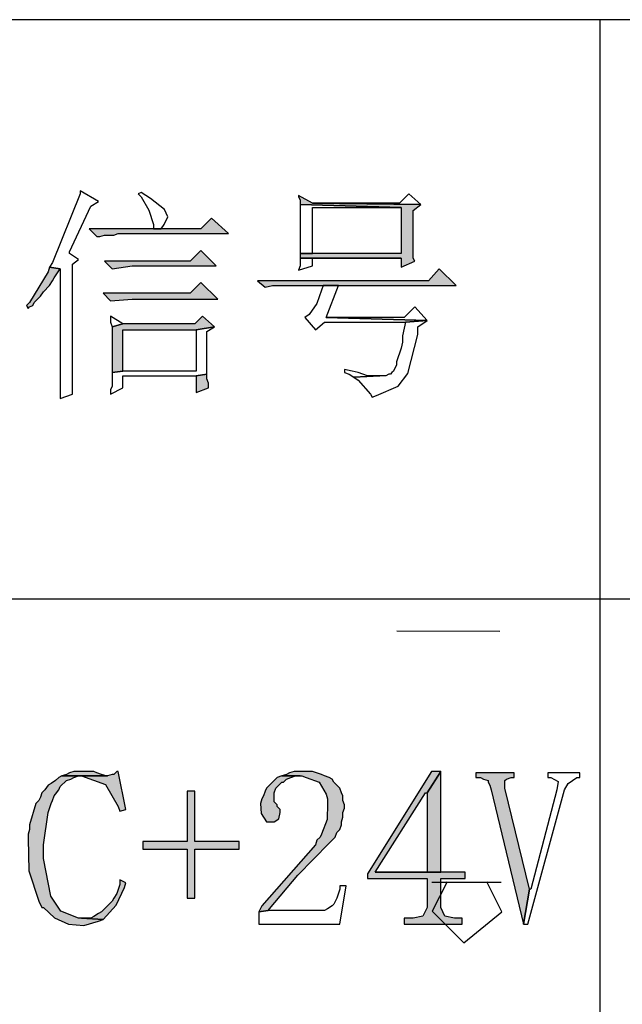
# Model space of a CAD drawing. Header units: millimetres. Extents: x 32176 to 34219, y 9943 to 11279.
# Tile 4 of 59: x 32403.09 to 32411.44, y 9959.21 to 9972.86. Entities that reach past the tile are written whole.
import ezdxf

# ---------------------------------------------------------------- set-up
doc = ezdxf.new("R2010")
doc.units = ezdxf.units.MM
doc.layers.add('Z_entity', color=7, linetype='Continuous')
doc.layers.add('Z_Mask_solid', color=7, linetype='Continuous')

msp = doc.modelspace()

# ---------------------------------------------------------------- hatches: boundary and pattern name
at = {"layer": 'Z_Mask_solid'}
for points in [[(32406.951, 9970.42), (32406.951, 9970.399), (32406.972, 9970.356), (32406.972, 9970.293), (32408.37, 9970.25), (32408.37, 9969.615), (32406.972, 9969.615), (32406.972, 9969.551), (32408.37, 9969.551), (32408.37, 9969.424), (32408.561, 9969.509), (32408.54, 9969.551), (32408.54, 9970.208), (32408.645, 9970.293), (32407.142, 9970.314)], [(32405.744, 9970.102), (32405.596, 9969.954), (32404.049, 9969.954), (32404.155, 9969.848), (32404.198, 9969.848), (32404.261, 9969.869), (32404.388, 9969.869), (32404.452, 9969.89), (32405.977, 9969.89)], [(32405.596, 9969.657), (32405.447, 9969.509), (32404.261, 9969.509), (32404.367, 9969.403), (32404.642, 9969.445), (32405.807, 9969.445)], [(32403.499, 9969.424), (32403.478, 9969.361), (32403.223, 9968.937), (32403.181, 9968.895), (32403.202, 9968.852), (32403.223, 9968.874), (32403.266, 9968.895), (32403.287, 9968.937), (32403.372, 9969.022), (32403.414, 9969.085), (32403.499, 9969.17), (32403.541, 9969.234), (32403.562, 9969.276), (32403.647, 9969.403)], [(32408.9, 9969.403), (32408.751, 9969.234), (32406.379, 9969.234), (32406.485, 9969.149), (32406.591, 9969.17), (32409.133, 9969.17)], [(32405.596, 9969.212), (32405.447, 9969.064), (32404.24, 9969.064), (32404.346, 9968.958), (32404.642, 9968.979), (32405.829, 9968.979)], [(32405.617, 9968.746), (32405.511, 9968.641), (32404.515, 9968.641), (32404.367, 9968.598), (32404.367, 9968.535), (32404.367, 9968.026), (32404.367, 9967.963), (32404.515, 9967.984), (32404.515, 9968.556), (32405.532, 9968.556), (32405.786, 9968.598)], [(32405.68, 9967.942), (32405.532, 9967.92), (32405.532, 9967.687), (32405.701, 9967.751), (32405.701, 9967.815), (32405.68, 9967.878)], [(32404.452, 9962.435), (32404.431, 9962.435), (32404.388, 9962.392), (32404.367, 9962.392), (32404.304, 9962.371), (32403.668, 9962.371), (32403.943, 9962.371), (32404.275, 9962.252), (32404.452, 9961.948), (32404.473, 9961.884), (32404.558, 9961.905)], [(32403.986, 9962.435), (32403.838, 9962.435), (32403.774, 9962.414), (32403.732, 9962.392), (32403.668, 9962.371), (32404.304, 9962.371), (32404.282, 9962.371), (32404.219, 9962.392), (32404.155, 9962.414), (32404.113, 9962.435), (32404.049, 9962.435)], [(32406.993, 9962.435), (32406.888, 9962.435), (32406.824, 9962.414), (32406.782, 9962.392), (32406.718, 9962.371), (32406.993, 9962.371), (32407.057, 9962.35), (32407.234, 9962.286), (32407.332, 9962.117), (32407.353, 9962.054), (32407.353, 9961.99), (32407.344, 9961.769), (32407.269, 9961.566), (32407.248, 9961.524), (32407.205, 9961.482), (32407.184, 9961.418), (32406.443, 9960.571), (32406.4, 9960.486), (32406.527, 9960.507), (32406.549, 9960.529), (32406.94, 9960.997), (32407.375, 9961.439), (32407.459, 9961.524), (32407.481, 9961.588), (32407.523, 9961.63), (32407.544, 9961.694), (32407.544, 9961.736), (32407.565, 9961.799), (32407.565, 9961.863), (32407.586, 9961.927), (32407.586, 9961.969), (32407.565, 9962.032), (32407.565, 9962.096), (32407.544, 9962.138), (32407.523, 9962.202), (32407.438, 9962.287), (32407.417, 9962.329), (32407.375, 9962.35), (32407.311, 9962.371), (32407.269, 9962.392), (32407.142, 9962.435), (32407.078, 9962.435)], [(32408.921, 9962.435), (32408.794, 9962.435), (32407.904, 9961.016), (32407.904, 9960.952), (32408.73, 9960.952), (32408.73, 9960.55), (32408.673, 9960.427), (32408.54, 9960.402), (32408.412, 9960.402), (32408.412, 9960.317), (32409.217, 9960.317), (32409.217, 9960.402), (32409.111, 9960.402), (32408.978, 9960.427), (32408.921, 9960.55), (32408.921, 9960.952), (32409.26, 9960.952), (32409.26, 9961.037), (32408.01, 9961.037), (32408.709, 9962.138), (32408.73, 9962.138)], [(32408.921, 9962.435), (32408.73, 9962.138), (32408.73, 9961.037), (32408.01, 9961.037), (32408.921, 9961.037)], [(32409.937, 9962.414), (32409.408, 9962.414), (32409.408, 9962.35), (32409.471, 9962.35), (32409.514, 9962.329), (32409.577, 9962.308), (32409.577, 9962.287), (32409.599, 9962.244), (32409.62, 9962.181), (32410.065, 9960.317), (32410.149, 9960.804), (32409.81, 9962.202), (32409.81, 9962.308), (32409.832, 9962.329), (32409.895, 9962.35), (32409.937, 9962.35)], [(32403.668, 9962.371), (32403.626, 9962.35), (32403.583, 9962.308), (32403.52, 9962.265), (32403.478, 9962.244), (32403.435, 9962.181), (32403.393, 9962.138), (32403.372, 9962.075), (32403.35, 9962.032), (32403.308, 9961.99), (32403.223, 9961.694), (32403.223, 9961.63), (32403.202, 9961.566), (32403.202, 9961.503), (32403.211, 9961.057), (32403.35, 9960.635), (32403.393, 9960.55), (32403.414, 9960.55), (32403.568, 9960.403), (32403.762, 9960.316), (32403.973, 9960.298), (32404.176, 9960.359), (32404.24, 9960.38), (32403.943, 9960.402), (32403.901, 9960.402), (32403.654, 9960.495), (32403.515, 9960.706), (32403.414, 9961.228), (32403.414, 9961.418), (32403.478, 9961.863), (32403.52, 9961.99), (32403.541, 9962.032), (32403.562, 9962.096), (32403.583, 9962.117), (32403.626, 9962.181), (32403.647, 9962.223), (32403.732, 9962.308), (32403.795, 9962.329), (32403.838, 9962.35), (32403.901, 9962.371), (32403.943, 9962.371)], [(32406.718, 9962.371), (32406.655, 9962.35), (32406.506, 9962.202), (32406.485, 9962.159), (32406.464, 9962.096), (32406.443, 9962.054), (32406.422, 9961.99), (32406.431, 9961.851), (32406.506, 9961.736), (32406.612, 9961.736), (32406.676, 9961.778), (32406.697, 9961.863), (32406.697, 9961.905), (32406.655, 9961.948), (32406.655, 9961.969), (32406.612, 9962.011), (32406.612, 9962.138), (32406.633, 9962.202), (32406.718, 9962.287), (32406.739, 9962.287), (32406.782, 9962.329), (32406.845, 9962.35), (32406.909, 9962.371), (32406.972, 9962.371)], [(32405.511, 9962.159), (32405.405, 9962.159), (32405.405, 9961.461), (32404.791, 9961.461), (32404.791, 9961.355), (32405.405, 9961.355), (32405.405, 9960.677), (32405.511, 9960.677), (32405.511, 9961.355), (32406.125, 9961.355), (32406.125, 9961.461), (32405.511, 9961.461)], [(32404.473, 9960.931), (32404.473, 9960.868), (32404.431, 9960.74), (32404.388, 9960.677), (32404.367, 9960.635), (32404.219, 9960.486), (32404.176, 9960.465), (32404.113, 9960.423), (32404.071, 9960.402), (32403.943, 9960.402), (32404.24, 9960.38), (32404.422, 9960.582), (32404.537, 9960.825), (32404.558, 9960.889)]]:
    msp.add_hatch(color=18, dxfattribs=at).paths.add_polyline_path(points)

# ---------------------------------------------------------------- linework, layer by layer
at = {"layer": 'Z_entity', "color": 7}
for p, q in [((32419.786, 9972.855), (32390.113, 9972.855)), ((32411.124, 9972.855), (32411.124, 9952.057)), ((32403.922, 9970.483), (32403.922, 9970.441)), ((32404.176, 9970.335), (32403.922, 9970.483)), ((32404.77, 9970.462), (32404.727, 9970.441)), ((32404.833, 9970.42), (32404.77, 9970.462)), ((32403.922, 9970.441), (32403.541, 9969.488)), ((32404.071, 9970.271), (32404.176, 9970.335)), ((32404.727, 9970.441), (32404.77, 9970.399)), ((32404.77, 9970.399), (32404.875, 9970.216)), ((32404.897, 9970.377), (32404.833, 9970.42)), ((32405.091, 9970.226), (32404.897, 9970.377)), ((32406.951, 9970.42), (32406.951, 9970.399)), ((32407.142, 9970.314), (32406.951, 9970.42)), ((32406.951, 9970.399), (32406.972, 9970.356)), ((32406.972, 9970.356), (32406.972, 9970.293)), ((32408.349, 9970.314), (32407.142, 9970.314)), ((32407.142, 9970.314), (32408.645, 9970.293)), ((32408.645, 9970.293), (32407.142, 9970.314)), ((32408.476, 9970.441), (32408.349, 9970.314)), ((32408.645, 9970.293), (32408.476, 9970.441)), ((32403.774, 9969.636), (32404.071, 9970.271)), ((32404.875, 9970.216), (32404.939, 9970.017)), ((32405.137, 9970.123), (32405.091, 9970.226)), ((32406.972, 9970.293), (32408.37, 9970.25)), ((32406.972, 9970.293), (32406.972, 9970.229)), ((32408.37, 9970.25), (32406.972, 9970.293)), ((32406.972, 9970.229), (32406.972, 9969.678)), ((32407.142, 9969.615), (32407.142, 9970.25)), ((32407.142, 9970.25), (32408.37, 9970.25)), ((32408.37, 9970.25), (32408.37, 9969.615)), ((32408.54, 9970.208), (32408.645, 9970.293)), ((32408.54, 9969.551), (32408.54, 9970.208)), ((32405.087, 9970.017), (32405.137, 9970.123)), ((32405.744, 9970.102), (32405.596, 9969.954)), ((32405.977, 9969.89), (32405.744, 9970.102)), ((32405.596, 9969.954), (32404.049, 9969.954)), ((32404.049, 9969.954), (32404.155, 9969.848)), ((32404.939, 9970.017), (32404.939, 9969.954)), ((32404.939, 9969.954), (32405.045, 9969.954)), ((32405.045, 9969.954), (32405.087, 9970.017)), ((32404.155, 9969.848), (32404.198, 9969.848)), ((32404.198, 9969.848), (32404.261, 9969.869)), ((32404.261, 9969.869), (32404.388, 9969.869)), ((32404.388, 9969.869), (32404.452, 9969.89)), ((32404.452, 9969.89), (32405.977, 9969.89)), ((32403.774, 9969.615), (32403.774, 9969.636)), ((32405.596, 9969.657), (32405.447, 9969.509)), ((32405.807, 9969.445), (32405.596, 9969.657)), ((32406.972, 9969.678), (32406.972, 9969.615)), ((32403.901, 9969.53), (32403.774, 9969.615)), ((32403.816, 9969.467), (32403.901, 9969.53)), ((32405.447, 9969.509), (32404.261, 9969.509)), ((32404.261, 9969.509), (32404.367, 9969.403)), ((32408.37, 9969.615), (32406.972, 9969.615)), ((32406.972, 9969.615), (32406.972, 9969.551)), ((32406.972, 9969.615), (32407.142, 9969.615)), ((32406.972, 9969.551), (32408.37, 9969.551)), ((32406.972, 9969.551), (32406.972, 9969.445)), ((32408.37, 9969.551), (32406.972, 9969.551)), ((32407.142, 9969.445), (32407.142, 9969.551)), ((32407.142, 9969.551), (32408.37, 9969.551)), ((32408.37, 9969.551), (32408.37, 9969.424)), ((32408.37, 9969.424), (32408.561, 9969.509)), ((32408.561, 9969.509), (32408.54, 9969.551)), ((32403.478, 9969.361), (32403.223, 9968.937)), ((32403.499, 9969.424), (32403.478, 9969.361)), ((32403.541, 9969.488), (32403.499, 9969.424)), ((32403.499, 9969.424), (32403.647, 9969.403)), ((32403.647, 9969.403), (32403.499, 9969.424)), ((32403.562, 9969.276), (32403.647, 9969.403)), ((32403.647, 9969.403), (32403.647, 9968.026)), ((32403.816, 9967.666), (32403.816, 9969.467)), ((32404.367, 9969.403), (32404.642, 9969.445)), ((32404.642, 9969.445), (32405.807, 9969.445)), ((32406.972, 9969.445), (32406.951, 9969.382)), ((32406.951, 9969.382), (32407.142, 9969.445)), ((32408.9, 9969.403), (32408.751, 9969.234)), ((32409.133, 9969.17), (32408.9, 9969.403)), ((32403.499, 9969.17), (32403.541, 9969.234)), ((32403.541, 9969.234), (32403.562, 9969.276)), ((32408.751, 9969.234), (32406.379, 9969.234)), ((32406.379, 9969.234), (32406.485, 9969.149)), ((32403.372, 9969.022), (32403.414, 9969.085)), ((32403.414, 9969.085), (32403.499, 9969.17)), ((32405.596, 9969.212), (32405.447, 9969.064)), ((32405.829, 9968.979), (32405.596, 9969.212)), ((32406.485, 9969.149), (32406.591, 9969.17)), ((32406.591, 9969.17), (32409.133, 9969.17)), ((32407.269, 9969.107), (32407.203, 9968.923)), ((32407.29, 9969.17), (32407.269, 9969.107)), ((32407.502, 9969.17), (32407.29, 9969.17)), ((32407.332, 9968.725), (32407.502, 9969.17)), ((32403.287, 9968.937), (32403.372, 9969.022)), ((32405.447, 9969.064), (32404.24, 9969.064)), ((32404.24, 9969.064), (32404.346, 9968.958)), ((32404.346, 9968.958), (32404.642, 9968.979)), ((32404.642, 9968.979), (32405.829, 9968.979)), ((32403.223, 9968.937), (32403.181, 9968.895)), ((32403.181, 9968.895), (32403.202, 9968.852)), ((32403.202, 9968.852), (32403.223, 9968.874)), ((32403.223, 9968.874), (32403.266, 9968.895)), ((32403.266, 9968.895), (32403.287, 9968.937)), ((32407.203, 9968.923), (32407.099, 9968.768)), ((32408.561, 9968.874), (32408.412, 9968.725)), ((32408.73, 9968.683), (32408.561, 9968.874)), ((32404.346, 9968.746), (32404.346, 9968.662)), ((32404.515, 9968.641), (32404.346, 9968.746)), ((32405.617, 9968.746), (32405.511, 9968.641)), ((32405.786, 9968.598), (32405.617, 9968.746)), ((32407.099, 9968.768), (32407.036, 9968.725)), ((32407.036, 9968.725), (32407.184, 9968.556)), ((32408.73, 9968.683), (32407.332, 9968.725)), ((32408.412, 9968.725), (32407.332, 9968.725)), ((32407.332, 9968.725), (32408.73, 9968.683)), ((32408.434, 9968.662), (32408.73, 9968.683)), ((32408.73, 9968.683), (32408.434, 9968.662)), ((32408.603, 9968.598), (32408.73, 9968.683)), ((32404.346, 9968.662), (32404.367, 9968.598)), ((32404.515, 9968.641), (32404.367, 9968.598)), ((32404.367, 9968.598), (32404.515, 9968.641)), ((32404.367, 9968.598), (32404.367, 9968.535)), ((32405.511, 9968.641), (32404.515, 9968.641)), ((32404.515, 9967.984), (32404.515, 9968.556)), ((32404.515, 9968.556), (32405.532, 9968.556)), ((32405.532, 9968.556), (32405.786, 9968.598)), ((32405.786, 9968.598), (32405.532, 9968.556)), ((32405.532, 9968.556), (32405.532, 9967.984)), ((32405.68, 9968.535), (32405.786, 9968.598)), ((32407.184, 9968.556), (32407.311, 9968.662)), ((32407.311, 9968.662), (32408.434, 9968.662)), ((32408.412, 9968.577), (32408.391, 9968.471)), ((32408.434, 9968.662), (32408.412, 9968.577)), ((32408.603, 9968.492), (32408.603, 9968.598)), ((32404.367, 9968.535), (32404.367, 9968.026)), ((32405.68, 9967.942), (32405.68, 9968.535)), ((32408.391, 9968.471), (32408.391, 9968.386)), ((32408.466, 9967.952), (32408.603, 9968.492)), ((32408.37, 9968.302), (32408.307, 9968.111)), ((32408.391, 9968.386), (32408.37, 9968.302)), ((32403.647, 9968.026), (32403.647, 9967.666)), ((32404.367, 9968.026), (32404.367, 9967.963)), ((32407.586, 9968.005), (32407.586, 9967.963)), ((32407.692, 9967.984), (32407.586, 9968.005)), ((32408.307, 9968.069), (32408.264, 9967.984)), ((32408.307, 9968.111), (32408.307, 9968.069)), ((32404.367, 9967.963), (32404.515, 9967.984)), ((32404.515, 9967.984), (32404.367, 9967.963)), ((32404.367, 9967.963), (32404.367, 9967.772)), ((32405.532, 9967.984), (32404.515, 9967.984)), ((32404.515, 9967.751), (32404.515, 9967.92)), ((32404.515, 9967.92), (32405.532, 9967.92)), ((32405.532, 9967.92), (32405.68, 9967.942)), ((32405.68, 9967.942), (32405.532, 9967.92)), ((32405.532, 9967.92), (32405.532, 9967.687)), ((32405.68, 9967.878), (32405.68, 9967.942)), ((32405.701, 9967.815), (32405.68, 9967.878)), ((32407.586, 9967.963), (32407.65, 9967.942)), ((32407.65, 9967.942), (32407.714, 9967.899)), ((32407.777, 9967.963), (32407.692, 9967.984)), ((32408.074, 9967.92), (32407.714, 9967.899)), ((32407.714, 9967.899), (32408.074, 9967.92)), ((32407.714, 9967.899), (32407.777, 9967.857)), ((32407.841, 9967.942), (32407.777, 9967.963)), ((32407.777, 9967.857), (32407.947, 9967.666)), ((32407.904, 9967.92), (32407.841, 9967.942)), ((32408.074, 9967.92), (32407.904, 9967.92)), ((32408.158, 9967.92), (32408.074, 9967.92)), ((32408.201, 9967.942), (32408.158, 9967.92)), ((32408.222, 9967.942), (32408.201, 9967.942)), ((32408.243, 9967.963), (32408.222, 9967.942)), ((32408.264, 9967.984), (32408.243, 9967.963)), ((32408.328, 9967.776), (32408.466, 9967.952)), ((32404.367, 9967.772), (32404.346, 9967.73)), ((32404.346, 9967.666), (32404.515, 9967.751)), ((32404.346, 9967.73), (32404.346, 9967.666)), ((32405.532, 9967.687), (32405.701, 9967.751)), ((32405.701, 9967.751), (32405.701, 9967.815)), ((32408.031, 9967.645), (32408.328, 9967.776)), ((32403.647, 9967.666), (32403.647, 9967.603)), ((32403.647, 9967.603), (32403.816, 9967.666)), ((32407.947, 9967.666), (32407.968, 9967.624)), ((32407.968, 9967.624), (32408.031, 9967.645)), ((32390.113, 9964.828), (32419.786, 9964.828)), ((32403.774, 9962.414), (32403.732, 9962.392)), ((32403.838, 9962.435), (32403.774, 9962.414)), ((32403.986, 9962.435), (32403.838, 9962.435)), ((32404.049, 9962.435), (32403.986, 9962.435)), ((32404.113, 9962.435), (32404.049, 9962.435)), ((32404.155, 9962.414), (32404.113, 9962.435)), ((32404.219, 9962.392), (32404.155, 9962.414)), ((32404.431, 9962.435), (32404.388, 9962.392)), ((32404.452, 9962.435), (32404.431, 9962.435)), ((32404.558, 9961.905), (32404.452, 9962.435)), ((32406.824, 9962.414), (32406.782, 9962.392)), ((32406.888, 9962.435), (32406.824, 9962.414)), ((32406.993, 9962.435), (32406.888, 9962.435)), ((32407.078, 9962.435), (32406.993, 9962.435)), ((32407.142, 9962.435), (32407.078, 9962.435)), ((32407.269, 9962.392), (32407.142, 9962.435)), ((32408.794, 9962.435), (32407.904, 9961.016)), ((32408.921, 9962.435), (32408.73, 9962.138)), ((32408.73, 9962.138), (32408.921, 9962.435)), ((32408.921, 9962.435), (32408.794, 9962.435)), ((32408.921, 9961.037), (32408.921, 9962.435)), ((32409.937, 9962.414), (32409.408, 9962.414)), ((32409.408, 9962.414), (32409.408, 9962.35)), ((32409.937, 9962.35), (32409.937, 9962.414)), ((32410.848, 9962.414), (32410.403, 9962.414)), ((32410.403, 9962.414), (32410.403, 9962.35)), ((32410.848, 9962.35), (32410.848, 9962.414)), ((32403.52, 9962.265), (32403.478, 9962.244)), ((32403.583, 9962.308), (32403.52, 9962.265)), ((32403.626, 9962.35), (32403.583, 9962.308)), ((32403.668, 9962.371), (32403.626, 9962.35)), ((32403.647, 9962.223), (32403.732, 9962.308)), ((32403.732, 9962.392), (32403.668, 9962.371)), ((32403.668, 9962.371), (32404.304, 9962.371)), ((32404.304, 9962.371), (32403.668, 9962.371)), ((32403.668, 9962.371), (32403.943, 9962.371)), ((32403.943, 9962.371), (32403.668, 9962.371)), ((32403.732, 9962.308), (32403.795, 9962.329)), ((32403.795, 9962.329), (32403.838, 9962.35)), ((32403.838, 9962.35), (32403.901, 9962.371)), ((32403.901, 9962.371), (32403.943, 9962.371)), ((32403.943, 9962.371), (32404.275, 9962.252)), ((32404.282, 9962.371), (32404.219, 9962.392)), ((32404.304, 9962.371), (32404.282, 9962.371)), ((32404.367, 9962.392), (32404.304, 9962.371)), ((32404.388, 9962.392), (32404.367, 9962.392)), ((32406.655, 9962.35), (32406.506, 9962.202)), ((32406.633, 9962.202), (32406.718, 9962.287)), ((32406.718, 9962.371), (32406.655, 9962.35)), ((32406.782, 9962.392), (32406.718, 9962.371)), ((32406.718, 9962.371), (32406.993, 9962.371)), ((32406.972, 9962.371), (32406.718, 9962.371)), ((32406.718, 9962.287), (32406.739, 9962.287)), ((32406.739, 9962.287), (32406.782, 9962.329)), ((32406.782, 9962.329), (32406.845, 9962.35)), ((32406.845, 9962.35), (32406.909, 9962.371)), ((32406.909, 9962.371), (32406.972, 9962.371)), ((32406.993, 9962.371), (32407.057, 9962.35)), ((32407.057, 9962.35), (32407.234, 9962.286)), ((32407.234, 9962.286), (32407.332, 9962.117)), ((32407.311, 9962.371), (32407.269, 9962.392)), ((32407.375, 9962.35), (32407.311, 9962.371)), ((32407.417, 9962.329), (32407.375, 9962.35)), ((32407.438, 9962.287), (32407.417, 9962.329)), ((32407.523, 9962.202), (32407.438, 9962.287)), ((32409.408, 9962.35), (32409.471, 9962.35)), ((32409.471, 9962.35), (32409.514, 9962.329)), ((32409.514, 9962.329), (32409.577, 9962.308)), ((32409.577, 9962.308), (32409.577, 9962.287)), ((32409.577, 9962.287), (32409.599, 9962.244)), ((32409.81, 9962.308), (32409.832, 9962.329)), ((32409.81, 9962.202), (32409.81, 9962.308)), ((32409.832, 9962.329), (32409.895, 9962.35)), ((32409.895, 9962.35), (32409.937, 9962.35)), ((32410.403, 9962.35), (32410.446, 9962.35)), ((32410.446, 9962.35), (32410.545, 9962.294)), ((32410.545, 9962.294), (32410.53, 9962.181)), ((32410.636, 9962.181), (32410.685, 9962.269)), ((32410.685, 9962.269), (32410.806, 9962.35)), ((32410.806, 9962.35), (32410.848, 9962.35)), ((32403.393, 9962.138), (32403.372, 9962.075)), ((32403.435, 9962.181), (32403.393, 9962.138)), ((32403.478, 9962.244), (32403.435, 9962.181)), ((32403.583, 9962.117), (32403.626, 9962.181)), ((32403.626, 9962.181), (32403.647, 9962.223)), ((32404.275, 9962.252), (32404.452, 9961.948)), ((32405.511, 9962.159), (32405.405, 9962.159)), ((32405.405, 9962.159), (32405.405, 9961.461)), ((32405.511, 9961.461), (32405.511, 9962.159)), ((32406.485, 9962.159), (32406.464, 9962.096)), ((32406.506, 9962.202), (32406.485, 9962.159)), ((32406.612, 9962.138), (32406.633, 9962.202)), ((32406.612, 9962.011), (32406.612, 9962.138)), ((32407.544, 9962.138), (32407.523, 9962.202)), ((32407.565, 9962.096), (32407.544, 9962.138)), ((32408.01, 9961.037), (32408.709, 9962.138)), ((32408.709, 9962.138), (32408.73, 9962.138)), ((32408.73, 9962.138), (32408.73, 9961.037)), ((32409.599, 9962.244), (32409.62, 9962.181)), ((32409.62, 9962.181), (32410.065, 9960.317)), ((32410.149, 9960.804), (32409.81, 9962.202)), ((32410.128, 9960.317), (32410.636, 9962.181)), ((32410.53, 9962.181), (32410.17, 9960.804)), ((32403.308, 9961.99), (32403.223, 9961.694)), ((32403.35, 9962.032), (32403.308, 9961.99)), ((32403.372, 9962.075), (32403.35, 9962.032)), ((32403.478, 9961.863), (32403.52, 9961.99)), ((32403.52, 9961.99), (32403.541, 9962.032)), ((32403.541, 9962.032), (32403.562, 9962.096)), ((32403.562, 9962.096), (32403.583, 9962.117)), ((32406.443, 9962.054), (32406.422, 9961.99)), ((32406.422, 9961.99), (32406.431, 9961.851)), ((32406.464, 9962.096), (32406.443, 9962.054)), ((32406.655, 9961.969), (32406.612, 9962.011)), ((32407.332, 9962.117), (32407.353, 9962.054)), ((32407.353, 9961.99), (32407.344, 9961.769)), ((32407.353, 9962.054), (32407.353, 9961.99)), ((32407.565, 9962.032), (32407.565, 9962.096)), ((32407.586, 9961.969), (32407.565, 9962.032)), ((32403.414, 9961.418), (32403.478, 9961.863)), ((32404.452, 9961.948), (32404.473, 9961.884)), ((32404.473, 9961.884), (32404.558, 9961.905)), ((32406.431, 9961.851), (32406.506, 9961.736)), ((32406.655, 9961.948), (32406.655, 9961.969)), ((32406.697, 9961.905), (32406.655, 9961.948)), ((32406.676, 9961.778), (32406.697, 9961.863)), ((32406.697, 9961.863), (32406.697, 9961.905)), ((32407.565, 9961.863), (32407.586, 9961.927)), ((32407.565, 9961.799), (32407.565, 9961.863)), ((32407.586, 9961.927), (32407.586, 9961.969)), ((32406.506, 9961.736), (32406.612, 9961.736)), ((32406.612, 9961.736), (32406.676, 9961.778)), ((32407.344, 9961.769), (32407.269, 9961.566)), ((32407.544, 9961.736), (32407.565, 9961.799)), ((32407.544, 9961.694), (32407.544, 9961.736)), ((32403.223, 9961.63), (32403.202, 9961.566)), ((32403.223, 9961.694), (32403.223, 9961.63)), ((32407.459, 9961.524), (32407.481, 9961.588)), ((32407.481, 9961.588), (32407.523, 9961.63)), ((32407.523, 9961.63), (32407.544, 9961.694)), ((32403.202, 9961.566), (32403.202, 9961.503)), ((32403.202, 9961.503), (32403.211, 9961.057)), ((32405.405, 9961.461), (32404.791, 9961.461)), ((32404.791, 9961.461), (32404.791, 9961.355)), ((32406.125, 9961.461), (32405.511, 9961.461)), ((32406.125, 9961.355), (32406.125, 9961.461)), ((32406.94, 9960.997), (32407.375, 9961.439)), ((32407.205, 9961.482), (32407.184, 9961.418)), ((32407.248, 9961.524), (32407.205, 9961.482)), ((32407.269, 9961.566), (32407.248, 9961.524)), ((32407.375, 9961.439), (32407.459, 9961.524)), ((32403.414, 9961.228), (32403.414, 9961.418)), ((32404.791, 9961.355), (32405.405, 9961.355)), ((32405.405, 9961.355), (32405.405, 9960.677)), ((32405.511, 9960.677), (32405.511, 9961.355)), ((32405.511, 9961.355), (32406.125, 9961.355)), ((32407.184, 9961.418), (32406.443, 9960.571)), ((32403.515, 9960.706), (32403.414, 9961.228)), ((32403.211, 9961.057), (32403.35, 9960.635)), ((32408.73, 9961.037), (32408.01, 9961.037)), ((32408.01, 9961.037), (32408.921, 9961.037)), ((32409.26, 9961.037), (32408.01, 9961.037)), ((32409.26, 9960.952), (32409.26, 9961.037)), ((32404.473, 9960.931), (32404.473, 9960.868)), ((32404.558, 9960.889), (32404.473, 9960.931)), ((32406.549, 9960.529), (32406.94, 9960.997)), ((32407.904, 9961.016), (32407.904, 9960.952)), ((32407.904, 9960.952), (32408.73, 9960.952)), ((32408.73, 9960.952), (32408.73, 9960.55)), ((32408.921, 9960.55), (32408.921, 9960.952)), ((32408.921, 9960.952), (32409.26, 9960.952)), ((32404.422, 9960.582), (32404.537, 9960.825)), ((32404.473, 9960.868), (32404.431, 9960.74)), ((32404.537, 9960.825), (32404.558, 9960.889)), ((32407.523, 9960.804), (32407.481, 9960.677)), ((32407.608, 9960.846), (32407.523, 9960.846)), ((32407.523, 9960.846), (32407.523, 9960.804)), ((32407.523, 9960.317), (32407.608, 9960.846)), ((32410.149, 9960.804), (32410.065, 9960.317)), ((32410.065, 9960.317), (32410.149, 9960.804)), ((32410.17, 9960.804), (32410.149, 9960.804)), ((32403.35, 9960.635), (32403.393, 9960.55)), ((32403.654, 9960.495), (32403.515, 9960.706)), ((32404.367, 9960.635), (32404.219, 9960.486)), ((32404.388, 9960.677), (32404.367, 9960.635)), ((32404.431, 9960.74), (32404.388, 9960.677)), ((32405.405, 9960.677), (32405.511, 9960.677)), ((32407.481, 9960.677), (32407.438, 9960.592)), ((32403.393, 9960.55), (32403.414, 9960.55)), ((32403.414, 9960.55), (32403.568, 9960.403)), ((32403.901, 9960.402), (32403.654, 9960.495)), ((32404.219, 9960.486), (32404.176, 9960.465)), ((32404.24, 9960.38), (32404.422, 9960.582)), ((32406.443, 9960.571), (32406.4, 9960.486)), ((32406.4, 9960.486), (32406.527, 9960.507)), ((32406.527, 9960.507), (32406.4, 9960.486)), ((32406.4, 9960.486), (32406.4, 9960.317)), ((32406.527, 9960.507), (32406.549, 9960.529)), ((32407.311, 9960.507), (32406.527, 9960.507)), ((32407.353, 9960.529), (32407.311, 9960.507)), ((32407.417, 9960.571), (32407.353, 9960.529)), ((32407.438, 9960.592), (32407.417, 9960.571)), ((32408.73, 9960.55), (32408.673, 9960.427)), ((32408.978, 9960.427), (32408.921, 9960.55)), ((32403.568, 9960.403), (32403.762, 9960.316)), ((32403.943, 9960.402), (32403.901, 9960.402)), ((32404.24, 9960.38), (32403.943, 9960.402)), ((32404.071, 9960.402), (32403.943, 9960.402)), ((32403.943, 9960.402), (32404.24, 9960.38)), ((32403.973, 9960.298), (32404.176, 9960.359)), ((32404.113, 9960.423), (32404.071, 9960.402)), ((32404.176, 9960.465), (32404.113, 9960.423)), ((32404.176, 9960.359), (32404.24, 9960.38)), ((32408.54, 9960.402), (32408.412, 9960.402)), ((32408.412, 9960.402), (32408.412, 9960.317)), ((32408.673, 9960.427), (32408.54, 9960.402)), ((32409.111, 9960.402), (32408.978, 9960.427)), ((32409.217, 9960.402), (32409.111, 9960.402)), ((32409.217, 9960.317), (32409.217, 9960.402)), ((32403.762, 9960.316), (32403.973, 9960.298)), ((32406.4, 9960.317), (32407.523, 9960.317)), ((32408.412, 9960.317), (32409.217, 9960.317)), ((32410.065, 9960.317), (32410.128, 9960.317))]:
    msp.add_line(p, q, dxfattribs=at)
at = {"layer": 'Z_entity', "color": 250, "true_color": 0x0f0f0f}
for p, q in [((32408.31, 9964.384), (32409.738, 9964.378)), ((32408.797, 9960.897), (32409.758, 9960.897)), ((32409.007, 9960.902), (32408.802, 9960.497)), ((32409.767, 9960.486), (32409.559, 9960.902)), ((32408.802, 9960.497), (32409.24, 9960.059)), ((32409.24, 9960.059), (32409.767, 9960.486))]:
    msp.add_line(p, q, dxfattribs=at)

doc.saveas('drawing.dxf')
